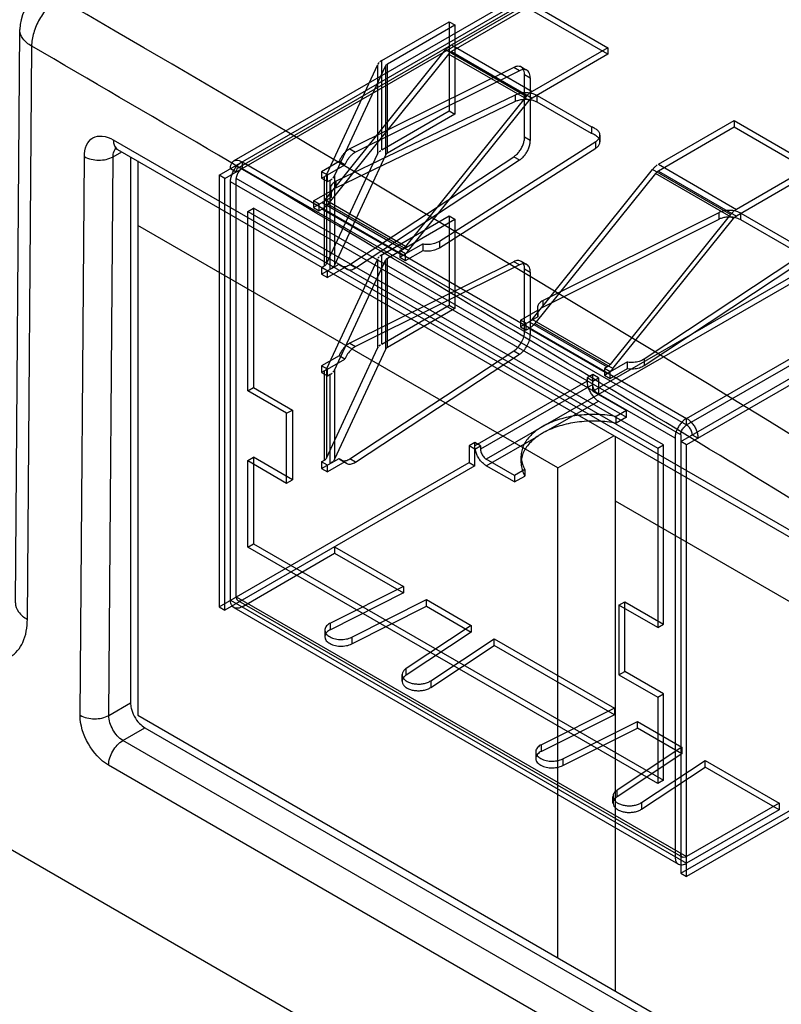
# Model space of a CAD drawing. Header units: millimetres. Extents: x 0 to 594, y 0 to 439.
# Tile 31 of 57: x 482 to 492, y 347 to 360. Entities that reach past the tile are written whole.
import ezdxf

# ---------------------------------------------------------------- set-up
doc = ezdxf.new("R2010")
doc.units = ezdxf.units.MM
doc.header["$LTSCALE"] = 32.67
doc.layers.get('0').update_dxf_attribs({"linetype": 'CONTINUOUS'})

msp = doc.modelspace()

# ---------------------------------------------------------------- linework, layer by layer
at = {"color": 7, "linetype": 'Continuous'}
for p, q in [((484.904, 357.613), (497.013, 364.604)), ((496.913, 364.614), (485.087, 357.786)), ((484.974, 357.572), (497.013, 364.522)), ((496.963, 364.527), (485.137, 357.699)), ((504.587, 336.479), (459.052, 362.768)), ((490.649, 354.622), (502.475, 361.45)), ((490.649, 354.541), (502.475, 361.369)), ((490.578, 354.337), (502.546, 361.246)), ((502.617, 361.205), (490.649, 354.296)), ((487.759, 359.213), (488.691, 359.751)), ((488.691, 359.67), (487.759, 359.132)), ((488.691, 359.751), (489.682, 359.179)), ((489.682, 359.098), (488.691, 359.67)), ((482.402, 352.355), (482.455, 359.402)), ((486.904, 359.02), (487.732, 359.498)), ((486.975, 358.979), (487.803, 359.458)), ((487.732, 359.498), (487.732, 358.401)), ((487.732, 359.498), (487.803, 359.458)), ((487.803, 359.458), (487.803, 358.36)), ((482.549, 352.151), (482.602, 359.197)), ((487.759, 359.213), (488.75, 358.641)), ((489.682, 359.179), (488.75, 358.641)), ((489.682, 359.179), (489.682, 359.098)), ((486.207, 357.307), (487.689, 359.151)), ((487.724, 359.1), (486.242, 357.257)), ((488.679, 358.579), (487.689, 359.151)), ((488.714, 358.528), (487.724, 359.1)), ((487.759, 359.132), (488.75, 358.56)), ((489.682, 359.098), (488.75, 358.56)), ((486.852, 358.968), (486.226, 357.619)), ((486.323, 357.604), (486.949, 358.953)), ((488.527, 358.937), (486.512, 357.936)), ((486.852, 358.968), (486.852, 357.871)), ((486.904, 357.923), (486.904, 359.02)), ((486.949, 358.953), (486.949, 357.856)), ((486.975, 357.882), (486.975, 358.979)), ((488.598, 358.896), (488.527, 358.937)), ((488.688, 358.901), (488.617, 358.941)), ((488.598, 358.896), (486.582, 357.895)), ((488.659, 358.078), (488.659, 358.85)), ((488.659, 358.85), (488.729, 358.809)), ((488.729, 358.809), (488.729, 358.037)), ((488.543, 358.597), (486.345, 357.539)), ((488.679, 358.579), (487.197, 356.736)), ((488.543, 358.597), (488.543, 358.516)), ((488.812, 358.508), (488.812, 358.59)), ((488.812, 358.59), (489.481, 358.204)), ((488.543, 358.516), (486.345, 357.457)), ((487.233, 356.685), (488.714, 358.528)), ((489.481, 358.123), (488.812, 358.508)), ((486.904, 357.923), (487.732, 358.401)), ((487.803, 358.36), (486.975, 357.882)), ((487.732, 358.401), (487.803, 358.36)), ((489.481, 358.204), (489.481, 358.123)), ((490.303, 357.745), (491.234, 358.283)), ((491.234, 358.201), (490.303, 357.663)), ((491.234, 358.283), (491.234, 358.201)), ((491.234, 358.283), (492.194, 357.729)), ((492.194, 357.647), (491.234, 358.201)), ((488.729, 358.037), (488.659, 358.078)), ((489.585, 358.103), (489.585, 358.021)), ((483.605, 358.046), (495.343, 351.269)), ((487.612, 356.801), (489.533, 358.025)), ((489.533, 357.944), (489.533, 358.025)), ((483.197, 350.972), (483.249, 357.84)), ((483.551, 350.97), (483.602, 357.838)), ((483.602, 357.838), (483.709, 357.899)), ((483.624, 357.944), (483.657, 357.929)), ((483.628, 357.944), (483.624, 357.944)), ((483.657, 357.929), (495.395, 351.153)), ((483.817, 357.837), (483.817, 351.124)), ((486.226, 356.522), (486.852, 357.871)), ((486.949, 357.856), (486.323, 356.507)), ((486.512, 357.936), (486.582, 357.895)), ((486.512, 356.513), (488.527, 357.839)), ((487.612, 356.719), (489.533, 357.944)), ((488.527, 357.839), (488.598, 357.799)), ((483.906, 357.786), (483.906, 350.971)), ((485.187, 357.776), (485.187, 357.694)), ((485.187, 357.776), (490.649, 354.622)), ((486.379, 357.778), (486.165, 357.654)), ((486.235, 357.614), (486.45, 357.737)), ((486.45, 357.737), (486.379, 357.778)), ((486.582, 356.472), (488.598, 357.799)), ((490.303, 357.745), (491.262, 357.191)), ((492.194, 357.729), (491.262, 357.191)), ((484.904, 357.613), (484.904, 352.306)), ((484.974, 357.572), (484.904, 357.613)), ((485.045, 357.694), (485.116, 357.654)), ((485.187, 357.694), (490.649, 354.541)), ((486.165, 357.654), (486.165, 357.573)), ((486.235, 357.614), (486.165, 357.654)), ((486.2, 357.593), (486.165, 357.573)), ((486.2, 356.496), (486.2, 357.593)), ((486.226, 357.619), (486.226, 356.522)), ((486.235, 357.532), (486.235, 357.614)), ((486.323, 357.604), (486.323, 356.507)), ((488.75, 355.839), (490.232, 357.682)), ((490.267, 357.632), (488.786, 355.789)), ((491.191, 357.128), (490.232, 357.682)), ((491.227, 357.078), (490.267, 357.632)), ((490.303, 357.663), (491.262, 357.109)), ((492.194, 357.647), (491.262, 357.109)), ((484.974, 352.265), (484.974, 357.572)), ((485.045, 352.387), (485.045, 357.531)), ((490.508, 354.377), (485.045, 357.531)), ((485.116, 352.428), (485.116, 357.572)), ((490.578, 354.418), (485.116, 357.572)), ((486.165, 357.573), (486.235, 357.532)), ((486.235, 357.532), (486.271, 357.552)), ((486.271, 356.455), (486.271, 357.552)), ((486.345, 357.457), (486.345, 357.539)), ((486.066, 357.296), (486.28, 357.42)), ((486.273, 357.45), (486.273, 357.369)), ((486.28, 357.42), (486.28, 357.339)), ((486.28, 357.339), (486.066, 357.215)), ((486.066, 357.296), (486.066, 357.215)), ((486.136, 357.256), (486.066, 357.296)), ((486.136, 357.174), (486.136, 357.256)), ((486.172, 357.276), (487.162, 356.704)), ((487.197, 356.736), (486.207, 357.307)), ((487.233, 356.685), (486.242, 357.257)), ((485.257, 357.164), (485.328, 357.205)), ((485.257, 354.959), (485.257, 357.164)), ((485.257, 357.164), (490.295, 354.255)), ((485.328, 357.205), (485.328, 355)), ((490.366, 354.296), (485.328, 357.205)), ((486.066, 357.215), (486.136, 357.174)), ((486.172, 357.194), (486.136, 357.174)), ((486.172, 357.194), (487.162, 356.623)), ((486.904, 356.632), (487.732, 357.11)), ((487.732, 357.11), (487.732, 356.013)), ((487.732, 357.11), (487.803, 357.069)), ((491.044, 357.15), (488.886, 356.069)), ((491.191, 357.128), (489.71, 355.285)), ((491.044, 357.15), (491.044, 357.068)), ((491.316, 357.063), (491.316, 357.144)), ((491.316, 357.144), (491.985, 356.759)), ((489.068, 354.012), (483.906, 356.992)), ((486.975, 356.591), (487.803, 357.069)), ((487.803, 357.069), (487.803, 355.972)), ((491.044, 357.068), (488.886, 355.987)), ((489.745, 355.235), (491.227, 357.078)), ((491.985, 356.677), (491.316, 357.063)), ((493.014, 356.906), (488.188, 354.12)), ((489.496, 354.957), (492.944, 356.947)), ((487.412, 356.767), (487.197, 356.643)), ((487.412, 356.685), (487.412, 356.767)), ((487.612, 356.801), (487.612, 356.719)), ((486.904, 355.535), (486.904, 356.632)), ((487.162, 356.704), (487.127, 356.684)), ((487.127, 356.684), (487.127, 356.602)), ((487.197, 356.643), (487.127, 356.684)), ((487.127, 356.602), (487.162, 356.623)), ((487.197, 356.561), (487.412, 356.685)), ((487.197, 356.561), (487.197, 356.643)), ((486.165, 356.394), (486.379, 356.518)), ((486.165, 356.476), (486.2, 356.496)), ((486.852, 356.58), (486.226, 355.231)), ((486.323, 355.216), (486.949, 356.565)), ((486.379, 356.518), (486.45, 356.477)), ((486.473, 356.456), (486.402, 356.497)), ((488.527, 356.548), (486.512, 355.548)), ((486.582, 356.472), (486.512, 356.513)), ((488.598, 356.508), (486.582, 355.507)), ((486.852, 356.58), (486.852, 355.483)), ((486.949, 356.565), (486.949, 355.468)), ((486.975, 355.494), (486.975, 356.591)), ((487.127, 356.602), (487.197, 356.561)), ((488.598, 356.508), (488.527, 356.548)), ((488.617, 356.553), (488.688, 356.512)), ((490.127, 355.352), (492.004, 356.596)), ((490.127, 355.27), (492.004, 356.514)), ((486.165, 356.476), (486.165, 356.394)), ((486.235, 356.435), (486.165, 356.476)), ((486.165, 356.394), (486.235, 356.353)), ((486.45, 356.477), (486.235, 356.353)), ((486.235, 356.353), (486.235, 356.435)), ((488.659, 355.69), (488.659, 356.462)), ((488.659, 356.462), (488.729, 356.421)), ((488.729, 356.421), (488.729, 355.649)), ((486.904, 355.535), (487.732, 356.013)), ((487.732, 356.013), (487.803, 355.972)), ((488.886, 355.987), (488.886, 356.069)), ((487.803, 355.972), (486.975, 355.494)), ((488.609, 355.828), (488.823, 355.952)), ((488.817, 355.982), (488.817, 355.9)), ((488.823, 355.952), (488.823, 355.87)), ((488.823, 355.87), (488.609, 355.746)), ((488.609, 355.828), (488.609, 355.746)), ((488.68, 355.787), (488.609, 355.828)), ((488.68, 355.706), (488.68, 355.787)), ((488.715, 355.808), (489.674, 355.254)), ((489.71, 355.285), (488.75, 355.839)), ((489.745, 355.235), (488.786, 355.789)), ((488.609, 355.746), (488.68, 355.706)), ((488.715, 355.726), (488.68, 355.706)), ((488.715, 355.726), (489.674, 355.172)), ((486.512, 355.548), (486.582, 355.507)), ((486.226, 354.134), (486.852, 355.483)), ((486.949, 355.468), (486.323, 354.119)), ((486.512, 354.125), (488.527, 355.451)), ((486.582, 354.084), (488.598, 355.41)), ((488.527, 355.451), (488.598, 355.41)), ((486.379, 355.39), (486.165, 355.266)), ((486.235, 355.225), (486.45, 355.349)), ((486.45, 355.349), (486.379, 355.39)), ((489.924, 355.316), (489.71, 355.192)), ((489.924, 355.235), (489.924, 355.316)), ((490.127, 355.352), (490.127, 355.27)), ((486.165, 355.266), (486.165, 355.184)), ((486.235, 355.225), (486.165, 355.266)), ((486.2, 355.205), (486.165, 355.184)), ((486.165, 355.184), (486.235, 355.144)), ((486.2, 354.108), (486.2, 355.205)), ((486.226, 355.231), (486.226, 354.134)), ((486.235, 355.144), (486.235, 355.225)), ((486.235, 355.144), (486.271, 355.164)), ((486.271, 354.067), (486.271, 355.164)), ((486.323, 355.216), (486.323, 354.119)), ((489.674, 355.254), (489.639, 355.233)), ((489.639, 355.233), (489.639, 355.152)), ((489.71, 355.192), (489.639, 355.233)), ((489.639, 355.152), (489.674, 355.172)), ((489.71, 355.111), (489.924, 355.235)), ((489.71, 355.111), (489.71, 355.192)), ((489.426, 355.08), (488.047, 354.283)), ((489.496, 355.161), (489.426, 355.12)), ((489.426, 355.12), (489.426, 355.08)), ((489.496, 355.08), (489.426, 355.12)), ((489.496, 354.957), (489.496, 355.161)), ((489.567, 355.12), (489.496, 355.161)), ((489.496, 355.08), (489.567, 355.12)), ((489.567, 355.12), (489.567, 354.916)), ((489.639, 355.152), (489.71, 355.111)), ((485.257, 354.959), (485.328, 355)), ((485.735, 354.684), (485.257, 354.959)), ((485.328, 355), (485.805, 354.724)), ((489.496, 355.039), (488.118, 354.243)), ((489.496, 354.957), (489.912, 354.717)), ((488.925, 354.464), (489.567, 354.835)), ((489.567, 354.835), (489.912, 354.636)), ((485.735, 354.684), (485.805, 354.724)), ((485.735, 353.826), (485.735, 354.684)), ((485.805, 354.724), (485.805, 353.867)), ((489.912, 354.717), (489.785, 354.644)), ((489.912, 354.636), (489.912, 354.717)), ((489.785, 354.562), (489.785, 354.644)), ((489.912, 354.636), (489.785, 354.562)), ((490.649, 354.541), (490.649, 354.622)), ((488.047, 354.324), (487.976, 354.283)), ((488.047, 354.283), (488.047, 354.324)), ((488.118, 354.283), (488.047, 354.324)), ((488.188, 354.039), (488.831, 354.409)), ((489.068, 354.012), (489.755, 354.409)), ((489.775, 347.582), (489.775, 354.397)), ((490.508, 354.377), (490.508, 349.234)), ((490.578, 354.418), (490.578, 349.029)), ((490.649, 354.296), (490.578, 354.337)), ((490.72, 354.418), (490.79, 354.377)), ((487.976, 354.283), (487.976, 354.079)), ((488.047, 354.243), (487.976, 354.283)), ((488.047, 354.243), (488.118, 354.283)), ((488.047, 354.039), (488.047, 354.243)), ((488.118, 354.283), (488.118, 354.243)), ((490.295, 354.255), (490.366, 354.296)), ((490.295, 354.255), (490.295, 352.05)), ((490.366, 352.091), (490.366, 354.296)), ((490.649, 348.989), (490.649, 354.296)), ((484.904, 352.306), (487.976, 354.079)), ((485.257, 354.102), (485.328, 354.143)), ((485.257, 353.04), (485.257, 354.102)), ((485.257, 354.102), (485.735, 353.826)), ((485.328, 354.143), (485.328, 353.081)), ((485.805, 353.867), (485.328, 354.143)), ((486.165, 354.006), (486.379, 354.13)), ((486.165, 354.087), (486.2, 354.108)), ((486.165, 354.087), (486.165, 354.006)), ((486.235, 354.047), (486.165, 354.087)), ((486.45, 354.089), (486.235, 353.965)), ((486.379, 354.13), (486.45, 354.089)), ((486.402, 354.109), (486.473, 354.068)), ((486.582, 354.084), (486.512, 354.125)), ((487.976, 354.079), (488.047, 354.039)), ((488.533, 353.921), (488.188, 354.12)), ((488.615, 354.074), (488.615, 354.156)), ((488.047, 354.039), (484.974, 352.265)), ((486.165, 354.006), (486.235, 353.965)), ((486.235, 353.965), (486.235, 354.047)), ((488.533, 353.84), (488.188, 354.039)), ((488.66, 353.995), (488.533, 353.921)), ((488.66, 353.995), (488.66, 353.913)), ((489.068, 347.991), (489.068, 354.012)), ((485.735, 353.826), (485.805, 353.867)), ((488.533, 353.921), (488.533, 353.84)), ((488.533, 353.84), (488.66, 353.913)), ((494.937, 350.624), (489.775, 353.604)), ((485.257, 353.04), (485.328, 353.081)), ((490.295, 350.132), (485.257, 353.04)), ((485.328, 353.081), (490.366, 350.172)), ((486.325, 353.044), (486.325, 352.963)), ((486.325, 353.044), (487.171, 352.556)), ((485.187, 352.306), (486.325, 352.963)), ((486.325, 352.963), (487.171, 352.475)), ((487.171, 352.556), (486.273, 352.106)), ((487.171, 352.556), (487.171, 352.475)), ((485.045, 352.387), (490.649, 349.152)), ((485.116, 352.428), (490.649, 349.234)), ((485.137, 352.382), (490.599, 349.229)), ((487.171, 352.475), (486.273, 352.024)), ((486.536, 351.932), (487.454, 352.393)), ((487.454, 352.311), (487.454, 352.393)), ((487.454, 352.393), (488.001, 352.077)), ((484.904, 352.306), (484.974, 352.265)), ((485.087, 352.296), (490.549, 349.142)), ((486.536, 351.85), (487.454, 352.311)), ((487.454, 352.311), (488.001, 351.995)), ((489.818, 352.326), (489.889, 352.367)), ((489.818, 352.326), (489.818, 351.469)), ((490.295, 352.05), (489.818, 352.326)), ((489.889, 351.51), (489.889, 352.367)), ((489.889, 352.367), (490.366, 352.091)), ((486.205, 352.019), (486.205, 351.937)), ((486.273, 352.024), (486.273, 352.106)), ((488.001, 352.077), (487.203, 351.546)), ((488.001, 352.077), (488.001, 351.995)), ((490.295, 352.05), (490.366, 352.091)), ((486.536, 351.932), (486.536, 351.85)), ((488.001, 351.995), (487.203, 351.465)), ((487.505, 351.395), (488.285, 351.913)), ((488.285, 351.831), (488.285, 351.913)), ((488.285, 351.913), (489.762, 351.06)), ((487.505, 351.313), (488.285, 351.831)), ((489.762, 350.978), (488.285, 351.831)), ((487.203, 351.465), (487.203, 351.546)), ((487.154, 351.389), (487.154, 351.471)), ((489.818, 351.469), (489.889, 351.51)), ((489.818, 351.469), (490.295, 351.193)), ((490.366, 351.234), (489.889, 351.51)), ((487.505, 351.395), (487.505, 351.313)), ((490.295, 351.193), (490.366, 351.234)), ((490.295, 351.193), (490.295, 350.132)), ((490.366, 350.172), (490.366, 351.234)), ((483.551, 350.97), (483.817, 351.124)), ((489.762, 351.06), (488.865, 350.61)), ((489.762, 351.06), (489.762, 350.978)), ((483.906, 350.971), (494.937, 344.602)), ((489.762, 350.978), (488.865, 350.528)), ((483.724, 350.662), (483.994, 350.818)), ((483.994, 350.818), (495.571, 344.134)), ((489.127, 350.436), (490.046, 350.896)), ((489.127, 350.354), (490.046, 350.815)), ((490.046, 350.815), (490.046, 350.896)), ((490.046, 350.896), (490.593, 350.58)), ((490.593, 350.499), (490.046, 350.815)), ((490.578, 349.029), (493.651, 350.803)), ((493.721, 350.762), (490.649, 348.989)), ((495.462, 343.885), (483.724, 350.662)), ((488.865, 350.528), (488.865, 350.61)), ((490.593, 350.58), (489.795, 350.05)), ((490.593, 350.58), (490.593, 350.499)), ((488.796, 350.523), (488.796, 350.441)), ((490.593, 350.499), (489.795, 349.969)), ((495.285, 343.581), (483.547, 350.357)), ((489.127, 350.436), (489.127, 350.354)), ((490.096, 349.899), (490.876, 350.417)), ((490.096, 349.817), (490.876, 350.335)), ((490.876, 350.335), (490.876, 350.417)), ((490.876, 350.417), (491.787, 349.891)), ((491.787, 349.809), (490.876, 350.335)), ((490.366, 350.172), (490.295, 350.132)), ((489.745, 349.893), (489.745, 349.974)), ((489.795, 349.969), (489.795, 350.05)), ((490.096, 349.899), (490.096, 349.817)), ((491.787, 349.891), (490.649, 349.234)), ((491.787, 349.891), (491.787, 349.809)), ((491.787, 349.809), (490.649, 349.152)), ((490.578, 349.029), (490.649, 348.989))]:
    msp.add_line(p, q, dxfattribs=at)
for centre, radius, start, end in [((257.066, -38.581), 466.941, 56.05884, 59.88999), ((482.955, 359.398), 0.5, 123.5506, 179.5689), ((253.181, -35.783), 457.452, 56.61005, 59.85198), ((261.063, -22.759), 441.554, 58.5881, 59.88575), ((483.702, 357.875), 0.0908, 129.2241, 135.9614), ((489.269, 353.837), 0.787, 119.9488, 123.8391), ((489.274, 353.748), 0.796, 119.9835, 123.8286), ((489.316, 353.756), 0.881, 116.3685, 119.9763), ((489.322, 353.663), 0.894, 116.3829, 119.9377), ((254.902, -32.855), 453.382, 57.94383, 58.5886)]:
    msp.add_arc(centre, radius, start, end, dxfattribs=at)
msp.add_ellipse((489.293, -12.161), major_axis=(-227.329, 400.774), ratio=0.582373, start_param=-0.862527, end_param=-0.699371, dxfattribs=at)
for points, knots in [([(520.598, 349.663), (515.917, 352.841), (497.573, 364.839), (478.365, 375.537), (463.68, 382.524)], [0, 0, 0, 0, 0.258112, 1, 1, 1, 1]), ([(463.749, 379.883), (468.311, 377.688), (486.962, 368.253), (504.881, 357.394), (518.014, 348.544)], [0, 0, 0, 0, 0.242234, 1, 1, 1, 1]), ([(520.79, 349.958), (517.343, 352.299), (503.752, 361.276), (489.691, 369.548), (478.981, 375.224)], [0, 0, 0, 0, 0.255806, 1, 1, 1, 1]), ([(482.93, 359.79), (482.886, 359.756), (482.796, 359.679), (482.692, 359.532), (482.623, 359.368), (482.599, 359.252), (482.602, 359.198)], [0, 0, 0, 0, 0.240643, 0.503696, 0.764182, 1, 1, 1, 1]), ([(482.602, 359.198), (482.56, 359.221), (482.489, 359.276), (482.455, 359.363), (482.455, 359.402)], [0, 0, 0, 0, 0.552145, 1, 1, 1, 1]), ([(487.689, 359.151), (487.692, 359.155), (487.703, 359.168), (487.715, 359.179), (487.723, 359.187)], [0, 0, 0, 0, 0.340498, 1, 1, 1, 1]), ([(488.621, 358.939), (488.613, 358.945), (488.593, 358.952), (488.56, 358.95), (488.538, 358.942), (488.527, 358.937)], [0, 0, 0, 0, 0.29586, 0.626726, 1, 1, 1, 1]), ([(488.659, 358.85), (488.659, 358.862), (488.656, 358.886), (488.644, 358.918), (488.629, 358.934), (488.621, 358.939)], [0, 0, 0, 0, 0.376476, 0.709086, 1, 1, 1, 1]), ([(488.691, 358.898), (488.683, 358.904), (488.663, 358.911), (488.63, 358.909), (488.609, 358.901), (488.598, 358.896)], [0, 0, 0, 0, 0.29586, 0.626726, 1, 1, 1, 1]), ([(488.729, 358.809), (488.729, 358.822), (488.727, 358.846), (488.714, 358.877), (488.699, 358.893), (488.691, 358.898)], [0, 0, 0, 0, 0.376476, 0.709086, 1, 1, 1, 1]), ([(488.68, 358.624), (488.664, 358.624), (488.631, 358.623), (488.585, 358.614), (488.556, 358.603), (488.543, 358.597)], [0, 0, 0, 0, 0.346883, 0.68872, 1, 1, 1, 1]), ([(488.713, 358.615), (488.705, 358.608), (488.693, 358.596), (488.683, 358.583), (488.679, 358.579)], [0, 0, 0, 0, 0.65955, 1, 1, 1, 1]), ([(488.812, 358.59), (488.8, 358.597), (488.773, 358.609), (488.728, 358.62), (488.696, 358.623), (488.68, 358.624)], [0, 0, 0, 0, 0.307055, 0.648665, 1, 1, 1, 1]), ([(488.68, 358.542), (488.664, 358.543), (488.631, 358.541), (488.585, 358.532), (488.556, 358.522), (488.543, 358.516)], [0, 0, 0, 0, 0.346883, 0.68872, 1, 1, 1, 1]), ([(488.812, 358.508), (488.8, 358.516), (488.773, 358.528), (488.728, 358.539), (488.696, 358.542), (488.68, 358.542)], [0, 0, 0, 0, 0.307055, 0.648665, 1, 1, 1, 1]), ([(489.582, 358.122), (489.578, 358.134), (489.563, 358.159), (489.527, 358.186), (489.497, 358.199), (489.481, 358.204)], [0, 0, 0, 0, 0.278409, 0.616985, 1, 1, 1, 1]), ([(483.249, 357.84), (483.249, 357.888), (483.262, 357.977), (483.347, 358.083), (483.481, 358.104), (483.564, 358.069), (483.605, 358.046)], [0, 0, 0, 0, 0.275577, 0.501017, 0.725767, 1, 1, 1, 1]), ([(488.621, 357.945), (488.628, 357.959), (488.642, 357.989), (488.655, 358.034), (488.659, 358.064), (488.659, 358.078)], [0, 0, 0, 0, 0.351717, 0.693533, 1, 1, 1, 1]), ([(489.582, 358.041), (489.578, 358.053), (489.563, 358.077), (489.527, 358.105), (489.497, 358.118), (489.481, 358.123)], [0, 0, 0, 0, 0.278409, 0.616985, 1, 1, 1, 1]), ([(489.533, 358.025), (489.545, 358.033), (489.567, 358.051), (489.586, 358.086), (489.585, 358.111), (489.582, 358.122)], [0, 0, 0, 0, 0.376542, 0.70404, 1, 1, 1, 1]), ([(483.605, 358.046), (483.605, 358.033), (483.608, 357.99), (483.63, 357.945), (483.657, 357.929)], [0, 0, 0, 0, 0.29448, 1, 1, 1, 1]), ([(488.691, 357.904), (488.699, 357.918), (488.713, 357.948), (488.726, 357.993), (488.729, 358.023), (488.729, 358.037)], [0, 0, 0, 0, 0.351717, 0.693533, 1, 1, 1, 1]), ([(489.533, 357.944), (489.545, 357.952), (489.567, 357.969), (489.586, 358.004), (489.585, 358.03), (489.582, 358.041)], [0, 0, 0, 0, 0.376542, 0.70404, 1, 1, 1, 1]), ([(483.249, 357.84), (483.301, 357.809), (483.425, 357.785), (483.55, 357.808), (483.602, 357.838)], [0, 0, 0, 0, 0.500571, 1, 1, 1, 1]), ([(483.602, 357.838), (483.602, 357.848), (483.605, 357.884), (483.619, 357.92), (483.637, 357.938)], [0, 0, 0, 0, 0.284178, 1, 1, 1, 1]), ([(486.435, 357.873), (486.428, 357.864), (486.413, 357.844), (486.394, 357.812), (486.384, 357.79), (486.379, 357.778)], [0, 0, 0, 0, 0.330178, 0.668623, 1, 1, 1, 1]), ([(486.512, 357.936), (486.503, 357.931), (486.484, 357.92), (486.459, 357.899), (486.443, 357.882), (486.435, 357.873)], [0, 0, 0, 0, 0.30797, 0.645689, 1, 1, 1, 1]), ([(486.506, 357.832), (486.498, 357.823), (486.484, 357.803), (486.465, 357.771), (486.455, 357.749), (486.45, 357.737)], [0, 0, 0, 0, 0.330178, 0.668623, 1, 1, 1, 1]), ([(486.582, 357.895), (486.573, 357.891), (486.555, 357.879), (486.529, 357.858), (486.514, 357.841), (486.506, 357.832)], [0, 0, 0, 0, 0.30797, 0.645689, 1, 1, 1, 1]), ([(488.527, 357.839), (488.539, 357.847), (488.563, 357.867), (488.595, 357.903), (488.613, 357.93), (488.621, 357.945)], [0, 0, 0, 0, 0.31057, 0.652623, 1, 1, 1, 1]), ([(488.598, 357.799), (488.61, 357.807), (488.634, 357.826), (488.666, 357.862), (488.683, 357.89), (488.691, 357.904)], [0, 0, 0, 0, 0.31057, 0.652623, 1, 1, 1, 1]), ([(485.045, 357.694), (485.045, 357.708), (485.048, 357.733), (485.061, 357.765), (485.078, 357.781), (485.087, 357.786)], [0, 0, 0, 0, 0.377626, 0.709647, 1, 1, 1, 1]), ([(485.087, 357.786), (485.095, 357.791), (485.117, 357.797), (485.152, 357.793), (485.175, 357.783), (485.187, 357.776)], [0, 0, 0, 0, 0.290821, 0.622916, 1, 1, 1, 1]), ([(485.087, 357.671), (485.095, 357.685), (485.114, 357.714), (485.148, 357.749), (485.174, 357.769), (485.187, 357.776)], [0, 0, 0, 0, 0.351356, 0.694011, 1, 1, 1, 1]), ([(485.187, 357.694), (485.181, 357.698), (485.165, 357.705), (485.146, 357.705), (485.137, 357.699)], [0, 0, 0, 0, 0.382338, 1, 1, 1, 1]), ([(490.232, 357.682), (490.235, 357.687), (490.246, 357.699), (490.258, 357.711), (490.266, 357.718)], [0, 0, 0, 0, 0.340498, 1, 1, 1, 1]), ([(485.045, 357.531), (485.045, 357.546), (485.049, 357.578), (485.063, 357.625), (485.078, 357.656), (485.087, 357.671)], [0, 0, 0, 0, 0.306492, 0.649184, 1, 1, 1, 1]), ([(485.137, 357.699), (485.127, 357.694), (485.117, 357.677), (485.116, 357.66), (485.116, 357.654)], [0, 0, 0, 0, 0.6182, 1, 1, 1, 1]), ([(485.137, 357.642), (485.132, 357.634), (485.125, 357.619), (485.118, 357.595), (485.116, 357.579), (485.116, 357.572)], [0, 0, 0, 0, 0.351354, 0.69401, 1, 1, 1, 1]), ([(485.187, 357.694), (485.18, 357.691), (485.167, 357.681), (485.15, 357.663), (485.141, 357.649), (485.137, 357.642)], [0, 0, 0, 0, 0.306491, 0.649183, 1, 1, 1, 1]), ([(486.283, 357.485), (486.279, 357.478), (486.274, 357.464), (486.273, 357.441), (486.277, 357.427), (486.28, 357.42)], [0, 0, 0, 0, 0.338573, 0.666899, 1, 1, 1, 1]), ([(486.345, 357.539), (486.336, 357.534), (486.319, 357.525), (486.298, 357.507), (486.287, 357.492), (486.283, 357.485)], [0, 0, 0, 0, 0.367444, 0.70276, 1, 1, 1, 1]), ([(486.283, 357.403), (486.279, 357.397), (486.274, 357.383), (486.273, 357.36), (486.277, 357.345), (486.28, 357.339)], [0, 0, 0, 0, 0.338573, 0.666899, 1, 1, 1, 1]), ([(486.345, 357.457), (486.336, 357.453), (486.319, 357.443), (486.298, 357.425), (486.287, 357.411), (486.283, 357.403)], [0, 0, 0, 0, 0.367444, 0.70276, 1, 1, 1, 1]), ([(486.242, 357.257), (486.239, 357.253), (486.228, 357.24), (486.216, 357.228), (486.208, 357.221)], [0, 0, 0, 0, 0.340498, 1, 1, 1, 1]), ([(491.182, 357.178), (491.166, 357.178), (491.133, 357.177), (491.086, 357.168), (491.057, 357.157), (491.044, 357.15)], [0, 0, 0, 0, 0.347804, 0.68982, 1, 1, 1, 1]), ([(491.316, 357.144), (491.304, 357.152), (491.276, 357.164), (491.231, 357.175), (491.198, 357.178), (491.182, 357.178)], [0, 0, 0, 0, 0.306924, 0.64876, 1, 1, 1, 1]), ([(491.225, 357.164), (491.217, 357.157), (491.206, 357.145), (491.195, 357.133), (491.191, 357.128)], [0, 0, 0, 0, 0.65955, 1, 1, 1, 1]), ([(491.182, 357.096), (491.166, 357.097), (491.133, 357.095), (491.086, 357.086), (491.057, 357.075), (491.044, 357.068)], [0, 0, 0, 0, 0.347804, 0.68982, 1, 1, 1, 1]), ([(491.316, 357.063), (491.304, 357.07), (491.276, 357.082), (491.231, 357.093), (491.198, 357.096), (491.182, 357.096)], [0, 0, 0, 0, 0.306924, 0.64876, 1, 1, 1, 1]), ([(487.412, 356.767), (487.436, 356.763), (487.484, 356.761), (487.552, 356.772), (487.594, 356.79), (487.612, 356.801)], [0, 0, 0, 0, 0.349893, 0.695968, 1, 1, 1, 1]), ([(487.199, 356.649), (487.207, 356.656), (487.218, 356.668), (487.229, 356.681), (487.233, 356.685)], [0, 0, 0, 0, 0.65955, 1, 1, 1, 1]), ([(487.412, 356.685), (487.436, 356.682), (487.484, 356.679), (487.552, 356.691), (487.594, 356.708), (487.612, 356.719)], [0, 0, 0, 0, 0.349893, 0.695968, 1, 1, 1, 1]), ([(486.379, 356.518), (486.388, 356.506), (486.413, 356.486), (486.465, 356.487), (486.496, 356.503), (486.512, 356.513)], [0, 0, 0, 0, 0.292962, 0.612901, 1, 1, 1, 1]), ([(488.659, 356.462), (488.659, 356.48), (488.654, 356.514), (488.624, 356.555), (488.574, 356.567), (488.543, 356.556), (488.527, 356.548)], [0, 0, 0, 0, 0.277245, 0.508406, 0.734073, 1, 1, 1, 1]), ([(488.729, 356.421), (488.729, 356.439), (488.725, 356.473), (488.695, 356.515), (488.645, 356.526), (488.613, 356.515), (488.598, 356.508)], [0, 0, 0, 0, 0.277246, 0.508407, 0.734074, 1, 1, 1, 1]), ([(486.45, 356.477), (486.458, 356.465), (486.484, 356.446), (486.535, 356.446), (486.567, 356.462), (486.582, 356.472)], [0, 0, 0, 0, 0.292962, 0.612901, 1, 1, 1, 1]), ([(488.825, 356.016), (488.822, 356.009), (488.817, 355.995), (488.816, 355.973), (488.82, 355.959), (488.823, 355.952)], [0, 0, 0, 0, 0.337906, 0.666385, 1, 1, 1, 1]), ([(488.886, 356.069), (488.877, 356.065), (488.86, 356.055), (488.839, 356.037), (488.829, 356.023), (488.825, 356.016)], [0, 0, 0, 0, 0.367096, 0.702202, 1, 1, 1, 1]), ([(488.825, 355.934), (488.822, 355.927), (488.817, 355.914), (488.816, 355.891), (488.82, 355.877), (488.823, 355.87)], [0, 0, 0, 0, 0.337906, 0.666385, 1, 1, 1, 1]), ([(488.886, 355.987), (488.877, 355.983), (488.86, 355.973), (488.839, 355.955), (488.829, 355.941), (488.825, 355.934)], [0, 0, 0, 0, 0.367096, 0.702202, 1, 1, 1, 1]), ([(488.786, 355.789), (488.782, 355.784), (488.771, 355.772), (488.76, 355.76), (488.751, 355.753)], [0, 0, 0, 0, 0.340498, 1, 1, 1, 1]), ([(488.527, 355.451), (488.546, 355.463), (488.581, 355.496), (488.623, 355.555), (488.651, 355.622), (488.659, 355.668), (488.659, 355.69)], [0, 0, 0, 0, 0.239334, 0.504494, 0.767241, 1, 1, 1, 1]), ([(488.598, 355.41), (488.616, 355.423), (488.652, 355.455), (488.693, 355.514), (488.721, 355.581), (488.729, 355.627), (488.729, 355.649)], [0, 0, 0, 0, 0.239335, 0.504495, 0.767242, 1, 1, 1, 1]), ([(486.512, 355.548), (486.493, 355.538), (486.456, 355.511), (486.411, 355.456), (486.388, 355.413), (486.379, 355.39)], [0, 0, 0, 0, 0.303068, 0.649604, 1, 1, 1, 1]), ([(486.582, 355.507), (486.564, 355.497), (486.526, 355.47), (486.482, 355.416), (486.459, 355.372), (486.45, 355.349)], [0, 0, 0, 0, 0.303068, 0.649604, 1, 1, 1, 1]), ([(489.924, 355.316), (489.949, 355.313), (489.998, 355.311), (490.067, 355.322), (490.109, 355.34), (490.127, 355.352)], [0, 0, 0, 0, 0.350841, 0.697319, 1, 1, 1, 1]), ([(489.711, 355.199), (489.719, 355.206), (489.731, 355.218), (489.741, 355.23), (489.745, 355.235)], [0, 0, 0, 0, 0.65955, 1, 1, 1, 1]), ([(489.924, 355.235), (489.949, 355.231), (489.998, 355.229), (490.067, 355.241), (490.109, 355.259), (490.127, 355.27)], [0, 0, 0, 0, 0.350841, 0.697319, 1, 1, 1, 1]), ([(489.426, 355.08), (489.426, 355.065), (489.429, 355.033), (489.444, 354.986), (489.459, 354.955), (489.467, 354.94)], [0, 0, 0, 0, 0.306492, 0.649184, 1, 1, 1, 1]), ([(489.467, 354.94), (489.476, 354.925), (489.495, 354.897), (489.528, 354.861), (489.554, 354.842), (489.567, 354.835)], [0, 0, 0, 0, 0.351355, 0.694011, 1, 1, 1, 1]), ([(489.517, 354.969), (489.513, 354.976), (489.505, 354.992), (489.498, 355.015), (489.496, 355.031), (489.496, 355.039)], [0, 0, 0, 0, 0.351354, 0.69401, 1, 1, 1, 1]), ([(489.567, 354.916), (489.561, 354.92), (489.548, 354.93), (489.531, 354.948), (489.521, 354.962), (489.517, 354.969)], [0, 0, 0, 0, 0.306491, 0.649183, 1, 1, 1, 1]), ([(489.785, 354.644), (489.711, 354.658), (489.56, 354.674), (489.334, 354.666), (489.119, 354.625), (488.985, 354.576), (488.925, 354.545)], [0, 0, 0, 0, 0.255856, 0.516649, 0.768765, 1, 1, 1, 1]), ([(489.785, 354.562), (489.711, 354.576), (489.56, 354.593), (489.334, 354.584), (489.119, 354.543), (488.985, 354.494), (488.925, 354.464)], [0, 0, 0, 0, 0.255856, 0.516649, 0.768765, 1, 1, 1, 1]), ([(490.649, 354.622), (490.636, 354.615), (490.61, 354.596), (490.577, 354.56), (490.558, 354.532), (490.549, 354.517)], [0, 0, 0, 0, 0.306491, 0.649183, 1, 1, 1, 1]), ([(490.649, 354.622), (490.662, 354.615), (490.688, 354.596), (490.721, 354.56), (490.74, 354.532), (490.749, 354.517)], [0, 0, 0, 0, 0.306491, 0.649183, 1, 1, 1, 1]), ([(488.831, 354.491), (488.784, 354.46), (488.704, 354.392), (488.624, 354.263), (488.607, 354.121), (488.638, 354.034), (488.66, 353.995)], [0, 0, 0, 0, 0.286558, 0.536844, 0.765944, 1, 1, 1, 1]), ([(490.549, 354.517), (490.54, 354.502), (490.526, 354.471), (490.511, 354.424), (490.508, 354.392), (490.508, 354.377)], [0, 0, 0, 0, 0.351354, 0.69401, 1, 1, 1, 1]), ([(490.578, 354.418), (490.578, 354.426), (490.58, 354.442), (490.587, 354.465), (490.595, 354.481), (490.599, 354.488)], [0, 0, 0, 0, 0.306492, 0.649184, 1, 1, 1, 1]), ([(490.599, 354.488), (490.603, 354.495), (490.613, 354.51), (490.63, 354.527), (490.643, 354.537), (490.649, 354.541)], [0, 0, 0, 0, 0.351356, 0.694011, 1, 1, 1, 1]), ([(490.699, 354.488), (490.695, 354.495), (490.685, 354.51), (490.668, 354.527), (490.656, 354.537), (490.649, 354.541)], [0, 0, 0, 0, 0.351355, 0.694011, 1, 1, 1, 1]), ([(490.72, 354.418), (490.72, 354.426), (490.718, 354.442), (490.711, 354.465), (490.703, 354.481), (490.699, 354.488)], [0, 0, 0, 0, 0.306492, 0.649184, 1, 1, 1, 1]), ([(490.749, 354.517), (490.758, 354.502), (490.772, 354.471), (490.787, 354.424), (490.79, 354.392), (490.79, 354.377)], [0, 0, 0, 0, 0.351354, 0.69401, 1, 1, 1, 1]), ([(488.831, 354.409), (488.784, 354.378), (488.704, 354.311), (488.624, 354.182), (488.607, 354.04), (488.638, 353.952), (488.66, 353.913)], [0, 0, 0, 0, 0.286558, 0.536844, 0.765944, 1, 1, 1, 1]), ([(488.088, 354.144), (488.08, 354.159), (488.065, 354.19), (488.051, 354.237), (488.047, 354.268), (488.047, 354.283)], [0, 0, 0, 0, 0.351354, 0.69401, 1, 1, 1, 1]), ([(488.118, 354.243), (488.118, 354.235), (488.119, 354.219), (488.127, 354.196), (488.134, 354.18), (488.138, 354.173)], [0, 0, 0, 0, 0.306492, 0.649184, 1, 1, 1, 1]), ([(486.379, 354.13), (486.388, 354.118), (486.413, 354.098), (486.465, 354.099), (486.496, 354.114), (486.512, 354.125)], [0, 0, 0, 0, 0.292962, 0.612901, 1, 1, 1, 1]), ([(486.45, 354.089), (486.458, 354.077), (486.484, 354.057), (486.535, 354.058), (486.567, 354.074), (486.582, 354.084)], [0, 0, 0, 0, 0.292962, 0.612901, 1, 1, 1, 1]), ([(488.188, 354.039), (488.175, 354.046), (488.15, 354.065), (488.116, 354.101), (488.097, 354.129), (488.088, 354.144)], [0, 0, 0, 0, 0.306491, 0.649183, 1, 1, 1, 1]), ([(488.138, 354.173), (488.143, 354.166), (488.152, 354.151), (488.169, 354.133), (488.182, 354.124), (488.188, 354.12)], [0, 0, 0, 0, 0.351355, 0.694011, 1, 1, 1, 1]), ([(485.087, 352.296), (485.078, 352.301), (485.061, 352.316), (485.048, 352.349), (485.045, 352.374), (485.045, 352.387)], [0, 0, 0, 0, 0.290819, 0.622914, 1, 1, 1, 1]), ([(485.116, 352.428), (485.116, 352.421), (485.117, 352.404), (485.127, 352.388), (485.137, 352.382)], [0, 0, 0, 0, 0.38234, 1, 1, 1, 1]), ([(485.137, 352.382), (485.146, 352.377), (485.165, 352.377), (485.181, 352.384), (485.187, 352.387)], [0, 0, 0, 0, 0.6182, 1, 1, 1, 1]), ([(482.402, 352.355), (482.402, 352.316), (482.436, 352.229), (482.507, 352.175), (482.549, 352.151)], [0, 0, 0, 0, 0.447858, 1, 1, 1, 1]), ([(485.187, 352.306), (485.175, 352.299), (485.152, 352.289), (485.117, 352.284), (485.095, 352.291), (485.087, 352.296)], [0, 0, 0, 0, 0.377626, 0.709646, 1, 1, 1, 1]), ([(481.836, 351.739), (481.918, 351.691), (482.085, 351.622), (482.353, 351.664), (482.523, 351.876), (482.548, 352.054), (482.549, 352.151)], [0, 0, 0, 0, 0.274229, 0.498974, 0.724408, 1, 1, 1, 1]), ([(486.273, 352.106), (486.256, 352.097), (486.225, 352.077), (486.199, 352.028), (486.212, 351.976), (486.238, 351.953), (486.254, 351.943)], [0, 0, 0, 0, 0.283607, 0.516689, 0.738507, 1, 1, 1, 1]), ([(486.273, 352.024), (486.256, 352.015), (486.225, 351.995), (486.199, 351.947), (486.212, 351.895), (486.238, 351.871), (486.254, 351.861)], [0, 0, 0, 0, 0.283606, 0.516688, 0.738506, 1, 1, 1, 1]), ([(486.254, 351.943), (486.272, 351.931), (486.317, 351.912), (486.391, 351.901), (486.467, 351.906), (486.515, 351.921), (486.536, 351.932)], [0, 0, 0, 0, 0.228657, 0.49148, 0.759105, 1, 1, 1, 1]), ([(486.254, 351.861), (486.272, 351.849), (486.317, 351.83), (486.391, 351.819), (486.467, 351.824), (486.515, 351.839), (486.536, 351.85)], [0, 0, 0, 0, 0.228656, 0.491479, 0.759103, 1, 1, 1, 1]), ([(487.203, 351.546), (487.193, 351.539), (487.174, 351.524), (487.156, 351.494), (487.153, 351.472), (487.155, 351.463)], [0, 0, 0, 0, 0.374379, 0.704424, 1, 1, 1, 1]), ([(487.203, 351.465), (487.193, 351.458), (487.174, 351.442), (487.156, 351.413), (487.153, 351.391), (487.155, 351.381)], [0, 0, 0, 0, 0.374379, 0.704424, 1, 1, 1, 1]), ([(487.155, 351.463), (487.156, 351.452), (487.164, 351.431), (487.189, 351.403), (487.211, 351.39), (487.223, 351.383)], [0, 0, 0, 0, 0.287314, 0.621285, 1, 1, 1, 1]), ([(487.155, 351.381), (487.156, 351.371), (487.164, 351.349), (487.189, 351.322), (487.211, 351.308), (487.223, 351.302)], [0, 0, 0, 0, 0.287314, 0.621285, 1, 1, 1, 1]), ([(487.223, 351.383), (487.237, 351.377), (487.267, 351.365), (487.316, 351.356), (487.351, 351.355), (487.368, 351.355)], [0, 0, 0, 0, 0.31032, 0.653223, 1, 1, 1, 1]), ([(487.223, 351.302), (487.237, 351.295), (487.267, 351.283), (487.316, 351.274), (487.351, 351.273), (487.368, 351.274)], [0, 0, 0, 0, 0.31032, 0.653223, 1, 1, 1, 1]), ([(487.368, 351.355), (487.385, 351.356), (487.418, 351.36), (487.465, 351.373), (487.493, 351.387), (487.505, 351.395)], [0, 0, 0, 0, 0.355368, 0.697746, 1, 1, 1, 1]), ([(487.368, 351.274), (487.385, 351.274), (487.418, 351.278), (487.465, 351.291), (487.493, 351.305), (487.505, 351.313)], [0, 0, 0, 0, 0.355368, 0.697746, 1, 1, 1, 1]), ([(483.817, 351.124), (483.817, 351.102), (483.83, 351.01), (483.877, 350.924), (483.926, 350.872)], [0, 0, 0, 0, 0.230692, 1, 1, 1, 1]), ([(483.547, 350.357), (483.443, 350.418), (483.277, 350.61), (483.196, 350.85), (483.197, 350.972)], [0, 0, 0, 0, 0.499432, 1, 1, 1, 1]), ([(483.197, 350.972), (483.249, 350.941), (483.374, 350.917), (483.498, 350.94), (483.551, 350.97)], [0, 0, 0, 0, 0.500571, 1, 1, 1, 1]), ([(483.724, 350.662), (483.672, 350.692), (483.589, 350.789), (483.55, 350.909), (483.551, 350.97)], [0, 0, 0, 0, 0.498887, 1, 1, 1, 1]), ([(483.547, 350.357), (483.548, 350.418), (483.589, 350.537), (483.672, 350.632), (483.724, 350.662)], [0, 0, 0, 0, 0.500569, 1, 1, 1, 1]), ([(488.865, 350.61), (488.847, 350.601), (488.817, 350.581), (488.79, 350.532), (488.804, 350.48), (488.83, 350.457), (488.845, 350.447)], [0, 0, 0, 0, 0.283607, 0.516689, 0.738507, 1, 1, 1, 1]), ([(488.865, 350.528), (488.847, 350.519), (488.817, 350.499), (488.79, 350.451), (488.804, 350.398), (488.83, 350.375), (488.845, 350.365)], [0, 0, 0, 0, 0.283606, 0.516688, 0.738506, 1, 1, 1, 1]), ([(488.845, 350.447), (488.864, 350.435), (488.909, 350.416), (488.982, 350.405), (489.058, 350.41), (489.106, 350.425), (489.127, 350.436)], [0, 0, 0, 0, 0.228657, 0.49148, 0.759105, 1, 1, 1, 1]), ([(488.845, 350.365), (488.864, 350.353), (488.909, 350.334), (488.982, 350.323), (489.058, 350.328), (489.106, 350.343), (489.127, 350.354)], [0, 0, 0, 0, 0.228656, 0.491479, 0.759103, 1, 1, 1, 1]), ([(489.795, 350.05), (489.784, 350.043), (489.765, 350.028), (489.747, 349.998), (489.745, 349.976), (489.746, 349.966)], [0, 0, 0, 0, 0.374379, 0.704424, 1, 1, 1, 1]), ([(489.795, 349.969), (489.784, 349.962), (489.765, 349.946), (489.747, 349.917), (489.745, 349.895), (489.746, 349.885)], [0, 0, 0, 0, 0.374379, 0.704424, 1, 1, 1, 1]), ([(489.746, 349.966), (489.747, 349.956), (489.755, 349.934), (489.78, 349.907), (489.802, 349.893), (489.814, 349.887)], [0, 0, 0, 0, 0.287314, 0.621285, 1, 1, 1, 1]), ([(489.746, 349.885), (489.747, 349.874), (489.755, 349.853), (489.78, 349.826), (489.802, 349.812), (489.814, 349.806)], [0, 0, 0, 0, 0.287314, 0.621285, 1, 1, 1, 1]), ([(489.814, 349.887), (489.828, 349.88), (489.859, 349.869), (489.908, 349.86), (489.942, 349.859), (489.959, 349.859)], [0, 0, 0, 0, 0.31032, 0.653223, 1, 1, 1, 1]), ([(489.959, 349.859), (489.976, 349.86), (490.01, 349.864), (490.056, 349.877), (490.084, 349.891), (490.096, 349.899)], [0, 0, 0, 0, 0.355368, 0.697746, 1, 1, 1, 1]), ([(489.814, 349.806), (489.828, 349.799), (489.859, 349.787), (489.908, 349.778), (489.942, 349.777), (489.959, 349.778)], [0, 0, 0, 0, 0.31032, 0.653223, 1, 1, 1, 1]), ([(489.959, 349.778), (489.976, 349.778), (490.01, 349.782), (490.056, 349.795), (490.084, 349.809), (490.096, 349.817)], [0, 0, 0, 0, 0.355368, 0.697746, 1, 1, 1, 1]), ([(490.508, 349.234), (490.508, 349.22), (490.51, 349.195), (490.524, 349.163), (490.54, 349.147), (490.549, 349.142)], [0, 0, 0, 0, 0.377627, 0.709648, 1, 1, 1, 1]), ([(490.599, 349.229), (490.59, 349.234), (490.58, 349.251), (490.578, 349.268), (490.578, 349.274)], [0, 0, 0, 0, 0.618199, 1, 1, 1, 1]), ([(490.649, 349.234), (490.643, 349.23), (490.628, 349.223), (490.608, 349.223), (490.599, 349.229)], [0, 0, 0, 0, 0.382339, 1, 1, 1, 1]), ([(490.549, 349.142), (490.558, 349.137), (490.579, 349.131), (490.615, 349.135), (490.638, 349.145), (490.649, 349.152)], [0, 0, 0, 0, 0.290821, 0.622915, 1, 1, 1, 1])]:
    msp.add_open_spline(points, degree=3, knots=knots, dxfattribs=at)
for points in [[(487.723, 359.187), (487.731, 359.193), (487.738, 359.2), (487.747, 359.206)], [(487.741, 359.118), (487.735, 359.113), (487.729, 359.107), (487.724, 359.1)], [(487.759, 359.132), (487.753, 359.128), (487.747, 359.123), (487.741, 359.118)], [(486.872, 358.996), (486.867, 358.991), (486.861, 358.985), (486.857, 358.978)], [(486.904, 359.02), (486.896, 359.016), (486.888, 359.011), (486.882, 359.005)], [(486.949, 358.953), (486.951, 358.959), (486.955, 358.963), (486.959, 358.967)], [(486.959, 358.967), (486.963, 358.972), (486.969, 358.976), (486.975, 358.979)], [(488.75, 358.641), (488.741, 358.637), (488.733, 358.631), (488.725, 358.625)], [(488.731, 358.546), (488.737, 358.551), (488.743, 358.556), (488.75, 358.56)], [(488.714, 358.528), (488.72, 358.535), (488.725, 358.541), (488.731, 358.546)], [(486.852, 357.871), (486.855, 357.878), (486.859, 357.885), (486.864, 357.89)], [(486.872, 357.899), (486.878, 357.905), (486.885, 357.911), (486.892, 357.916)], [(486.959, 357.87), (486.955, 357.866), (486.951, 357.862), (486.949, 357.856)], [(486.975, 357.882), (486.969, 357.879), (486.963, 357.875), (486.959, 357.87)], [(490.266, 357.718), (490.274, 357.725), (490.281, 357.732), (490.29, 357.737)], [(486.216, 357.605), (486.211, 357.6), (486.206, 357.596), (486.2, 357.593)], [(486.226, 357.619), (486.224, 357.614), (486.22, 357.609), (486.216, 357.605)], [(486.303, 357.576), (486.308, 357.582), (486.314, 357.587), (486.317, 357.594)], [(490.284, 357.65), (490.278, 357.644), (490.272, 357.638), (490.267, 357.632)], [(490.303, 357.663), (490.296, 357.66), (490.29, 357.655), (490.284, 357.65)], [(486.271, 357.552), (486.279, 357.557), (486.287, 357.561), (486.293, 357.568)], [(486.172, 357.276), (486.178, 357.28), (486.184, 357.284), (486.19, 357.289)], [(486.208, 357.221), (486.201, 357.214), (486.193, 357.207), (486.184, 357.202)], [(486.19, 357.289), (486.196, 357.295), (486.202, 357.301), (486.207, 357.307)], [(491.262, 357.191), (491.254, 357.186), (491.245, 357.181), (491.238, 357.174)], [(491.244, 357.096), (491.249, 357.101), (491.256, 357.106), (491.262, 357.109)], [(491.227, 357.078), (491.232, 357.084), (491.238, 357.091), (491.244, 357.096)], [(487.197, 356.736), (487.192, 356.729), (487.187, 356.723), (487.18, 356.718)], [(486.904, 356.632), (486.896, 356.627), (486.888, 356.623), (486.882, 356.616)], [(487.18, 356.718), (487.175, 356.713), (487.169, 356.708), (487.162, 356.704)], [(487.162, 356.623), (487.171, 356.627), (487.179, 356.633), (487.187, 356.639)], [(486.2, 356.496), (486.206, 356.499), (486.211, 356.503), (486.216, 356.508)], [(486.216, 356.508), (486.22, 356.512), (486.224, 356.517), (486.226, 356.522)], [(486.323, 356.507), (486.319, 356.5), (486.316, 356.493), (486.311, 356.488)], [(486.872, 356.608), (486.867, 356.602), (486.861, 356.597), (486.857, 356.59)], [(486.949, 356.565), (486.951, 356.57), (486.955, 356.575), (486.959, 356.579)], [(486.959, 356.579), (486.963, 356.584), (486.969, 356.588), (486.975, 356.591)], [(486.303, 356.479), (486.296, 356.473), (486.29, 356.467), (486.283, 356.463)], [(488.715, 355.808), (488.721, 355.811), (488.728, 355.816), (488.733, 355.821)], [(488.733, 355.821), (488.739, 355.826), (488.745, 355.833), (488.75, 355.839)], [(488.751, 355.753), (488.744, 355.746), (488.736, 355.739), (488.727, 355.734)], [(486.872, 355.511), (486.878, 355.517), (486.885, 355.523), (486.892, 355.527)], [(486.852, 355.483), (486.855, 355.49), (486.859, 355.497), (486.864, 355.502)], [(486.959, 355.482), (486.955, 355.478), (486.951, 355.473), (486.949, 355.468)], [(486.975, 355.494), (486.969, 355.491), (486.963, 355.487), (486.959, 355.482)], [(489.71, 355.285), (489.704, 355.279), (489.699, 355.273), (489.693, 355.267)], [(486.216, 355.217), (486.211, 355.212), (486.206, 355.208), (486.2, 355.205)], [(486.226, 355.231), (486.224, 355.226), (486.22, 355.221), (486.216, 355.217)], [(486.271, 355.164), (486.279, 355.169), (486.287, 355.173), (486.293, 355.179)], [(486.303, 355.188), (486.308, 355.193), (486.314, 355.199), (486.317, 355.206)], [(489.693, 355.267), (489.687, 355.262), (489.681, 355.257), (489.674, 355.254)], [(489.674, 355.172), (489.683, 355.177), (489.691, 355.182), (489.699, 355.189)], [(486.2, 354.108), (486.206, 354.111), (486.211, 354.115), (486.216, 354.12)], [(486.216, 354.12), (486.22, 354.124), (486.224, 354.129), (486.226, 354.134)], [(486.303, 354.091), (486.296, 354.085), (486.29, 354.079), (486.283, 354.074)], [(486.323, 354.119), (486.319, 354.112), (486.316, 354.105), (486.311, 354.1)], [(483.926, 350.872), (483.946, 350.851), (483.969, 350.832), (483.994, 350.818)]]:
    msp.add_open_spline(points, degree=3, dxfattribs=at)

doc.saveas('drawing.dxf')
